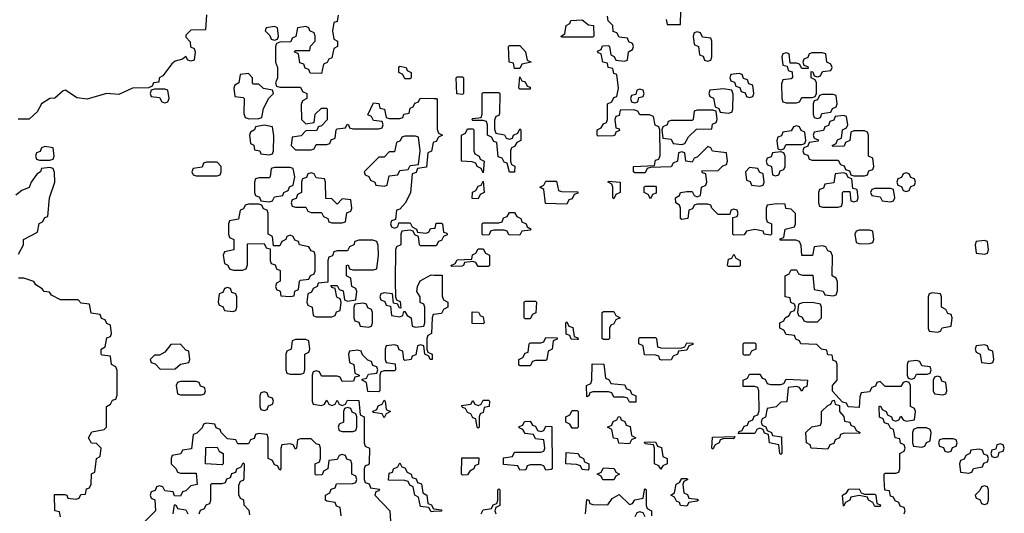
# Model space of a CAD drawing. Header units: inches. Extents: x 2774406 to 2911609, y 892737 to 1000506.
# Tile 12 of 79: x 2798414 to 2802186, y 973220 to 975113. Entities that reach past the tile are written whole.
import ezdxf

# ---------------------------------------------------------------- set-up
doc = ezdxf.new("R2010")
doc.units = ezdxf.units.IN
doc.header["$MEASUREMENT"] = 0
doc.layers.add('C7997', color=7, linetype='Continuous')
doc.layers.add('C8907', color=7, linetype='Continuous')

msp = doc.modelspace()

# ---------------------------------------------------------------- linework, layer by layer
at = {"layer": 'C7997', "color": 6}
for points in [[(2799130, 975132), (2799126, 975074), (2799070, 975072), (2799050, 975054), (2799050, 975046), (2799067.3, 975027.3), (2799068.4, 975008.4), (2799082, 975002), (2799086, 974990), (2799082, 974958), (2799070, 974954), (2799058, 974958), (2799050, 974972), (2799038, 974962), (2799010, 974954), (2798996.4, 974943.6), (2798962, 974898), (2798948.7, 974890), (2798947.3, 974872.7), (2798926, 974870), (2798922, 974858), (2798908, 974852), (2798846, 974850), (2798794, 974826), (2798746, 974830), (2798672.5, 974807.5), (2798633.2, 974813.2), (2798590, 974842), (2798580.4, 974839.6), (2798548.4, 974811.6), (2798530, 974811), (2798498, 974790), (2798481.2, 974758.8), (2798450, 974731.3), (2798408.4, 974731.6)], [(2799634, 975130), (2799630, 975106), (2799618, 975102), (2799612, 975070), (2799618, 975038), (2799631.3, 975030), (2799631.3, 975010), (2799618, 975002), (2799610, 974966), (2799598, 974962), (2799592, 974948), (2799578, 974942), (2799570, 974906), (2799527.3, 974907.3), (2799522, 974922), (2799507.3, 974927.3), (2799502, 974942), (2799487.3, 974947.3), (2799482, 974982), (2799466, 974990), (2799470, 974994), (2799526, 974994), (2799528.4, 975011.6), (2799546, 975030), (2799546, 975050), (2799542, 975062), (2799526, 975070), (2799522, 975082), (2799510, 975086), (2799478, 975082), (2799471.6, 975048.4), (2799458, 975042), (2799452.7, 975027.3), (2799410, 975026), (2799398, 975022), (2799394, 975010), (2799394, 974950), (2799402, 974930), (2799402, 974890), (2799394, 974870), (2799398, 974858), (2799410, 974854), (2799490, 974854), (2799498, 974838), (2799514, 974830), (2799514, 974810), (2799498, 974802), (2799492.7, 974787.3), (2799494, 974730), (2799510, 974714), (2799542, 974718), (2799546, 974750), (2799570, 974774), (2799590, 974774), (2799592, 974770), (2799591.6, 974728.4), (2799570, 974706), (2799558, 974702), (2799552.7, 974687.3), (2799510, 974686), (2799492, 974668), (2799458, 974662), (2799454, 974630), (2799470, 974614), (2799530, 974614), (2799542, 974618), (2799550, 974634), (2799590, 974634), (2799602, 974638), (2799607.3, 974652.7), (2799622, 974658), (2799626, 974690), (2799630, 974694), (2799662, 974698), (2799668.4, 974711.6), (2799674, 974710), (2799678, 974698), (2799690, 974694), (2799790, 974694), (2799802, 974698), (2799806, 974710), (2799802, 974722), (2799770, 974726), (2799762, 974742), (2799748, 974748), (2799770, 974794), (2799790, 974791.3), (2799794, 974774), (2799812, 974770), (2799818, 974738), (2799830, 974734), (2799870, 974734), (2799882, 974738), (2799886, 974750), (2799906, 974754), (2799910, 974774), (2799922, 974778), (2799927.3, 974792.7), (2799942, 974798), (2799948, 974812), (2800000, 974811.2)], [(2800000, 974642.7), (2799998, 974642), (2799991.6, 974608.4), (2799978, 974602), (2799972.7, 974547.3), (2799938, 974542), (2799932.7, 974527.3), (2799918, 974522), (2799911.6, 974448.4), (2799891.1, 974408.9), (2799870, 974386), (2799858, 974382), (2799854, 974346), (2799838, 974342), (2799834, 974330), (2799838, 974318), (2799850, 974314), (2799862, 974318), (2799866, 974334), (2799910, 974334), (2799918, 974318), (2799934, 974310), (2799938, 974298), (2799970, 974294), (2799982, 974298), (2799988.4, 974311.6), (2800000, 974313.2)], [(2798410, 974214), (2798428, 974250), (2798428, 974270), (2798482, 974298), (2798488.4, 974331.6), (2798502, 974338), (2798510, 974354), (2798522, 974358), (2798528.7, 974430), (2798548.7, 974490), (2798547.3, 974527.3), (2798542, 974542), (2798530, 974546), (2798498, 974542), (2798494, 974530), (2798479.6, 974520.4), (2798458, 974490), (2798450.6, 974469.4), (2798422, 974458), (2798399.6, 974440.4)], [(2800000, 974246), (2799950, 974246), (2799946, 974250), (2799942, 974282), (2799927.3, 974287.3), (2799922, 974302), (2799910, 974306), (2799878, 974302), (2799874, 974290), (2799874, 974250), (2799858, 974242), (2799854, 974230), (2799852, 974110), (2799854, 974050), (2799858, 974038), (2799871.6, 974031.6), (2799874, 974006), (2799867.3, 974007.3), (2799862, 974022), (2799846, 974026), (2799842, 974062), (2799810, 974066), (2799798, 974062), (2799794, 974050), (2799798, 974038), (2799812.7, 974032.7), (2799818, 974018), (2799834, 974014), (2799838, 973978), (2799870, 973974), (2799882, 973978), (2799886, 973994), (2799890, 973994), (2799898, 973978), (2799914, 973970), (2799918, 973938), (2799930, 973934), (2799962, 973938), (2799966, 973950), (2799966, 974010), (2799962, 974022), (2799948.4, 974028.4), (2799948, 974050), (2799935.3, 974070), (2799938, 974090), (2799948.7, 974111.3), (2799990, 974134), (2800000, 974133.7)], [(2798570, 973206), (2798566, 973226), (2798548, 973230), (2798547.3, 973292.7), (2798587.3, 973292.7), (2798594, 973290), (2798598, 973278), (2798630, 973274), (2798642, 973278), (2798648.4, 973291.6), (2798666, 973294), (2798670, 973314), (2798682, 973318), (2798688, 973332), (2798688.9, 973371.1), (2798702, 973378), (2798708, 973430), (2798722, 973438), (2798726, 973470), (2798708, 973488), (2798689.3, 973489.3), (2798678, 973510), (2798690, 973532), (2798738, 973542), (2798746, 973550), (2798746, 973630), (2798762, 973638), (2798770, 973654), (2798782, 973658), (2798787.3, 973672.7), (2798787.3, 973767.3), (2798782, 973782), (2798766, 973790), (2798762, 973822), (2798730, 973826), (2798726, 973830), (2798726, 973850), (2798742, 973858), (2798747.3, 973892.7), (2798762, 973898), (2798766, 973910), (2798762, 973942), (2798747.3, 973947.3), (2798742, 973962), (2798727.3, 973967.3), (2798722, 973982), (2798687.3, 973987.3), (2798682, 974022), (2798650, 974026), (2798638, 974038), (2798570, 974038), (2798536.4, 974056.4), (2798528, 974068), (2798508, 974070), (2798500.4, 974080.4), (2798476.4, 974096.4), (2798468.7, 974108.7), (2798430, 974122), (2798410, 974122)], [(2800000, 973982.3), (2799998, 973982), (2799994, 973970), (2799992, 973910), (2799978, 973902), (2799974, 973890), (2799974, 973850), (2799978, 973838), (2799994, 973830), (2799994, 973810), (2799986, 973810), (2799982, 973822), (2799966, 973830), (2799962, 973862), (2799950, 973866), (2799938, 973862), (2799932, 973828), (2799918, 973822), (2799914, 973810), (2799890, 973806), (2799886, 973810), (2799882, 973842), (2799867.3, 973847.3), (2799862, 973862), (2799850, 973866), (2799818, 973862), (2799814, 973850), (2799814, 973810), (2799818, 973798), (2799852.7, 973792.7), (2799854, 973770), (2799850, 973766), (2799810, 973766), (2799798, 973762), (2799794, 973750), (2799794, 973690), (2799790, 973686), (2799747.3, 973687.3), (2799742, 973722), (2799726, 973730), (2799726, 973734), (2799742, 973738), (2799750, 973754), (2799782, 973758), (2799786, 973770), (2799782, 973782), (2799767.3, 973787.3), (2799762, 973802), (2799747.3, 973807.3), (2799727.3, 973827.3), (2799722, 973842), (2799710, 973846), (2799678, 973842), (2799674, 973830), (2799678, 973798), (2799694, 973790), (2799698, 973758), (2799714, 973750), (2799714, 973746), (2799698, 973742), (2799692.7, 973727.3), (2799650, 973726), (2799642, 973742), (2799630, 973746), (2799570, 973746), (2799562, 973762), (2799550, 973766), (2799538, 973762), (2799534, 973750), (2799534, 973650), (2799538, 973638), (2799570, 973634), (2799582, 973638), (2799590, 973654), (2799598, 973638), (2799610, 973634), (2799622, 973638), (2799630, 973654), (2799638, 973638), (2799650, 973634), (2799662, 973638), (2799670, 973654), (2799712.7, 973652.7), (2799718, 973598), (2799734, 973590), (2799734, 973490), (2799738, 973478), (2799754, 973470), (2799752.7, 973412.7), (2799750, 973406), (2799738, 973402), (2799734, 973390), (2799734, 973350), (2799738, 973338), (2799752.7, 973332.7), (2799758, 973318), (2799792.7, 973312.7), (2799790, 973306), (2799778, 973302), (2799774, 973290), (2799832, 973230), (2799834, 973190)], [(2799646, 973210), (2799642, 973242), (2799628, 973248), (2799622, 973262), (2799590, 973266), (2799586, 973270), (2799586, 973290), (2799602, 973298), (2799607.3, 973312.7), (2799622, 973318), (2799627.3, 973332.7), (2799690, 973334), (2799702, 973338), (2799706, 973350), (2799702, 973362), (2799686, 973370), (2799686, 973410), (2799682, 973422), (2799667.3, 973427.3), (2799662, 973442), (2799650, 973446), (2799638, 973442), (2799630, 973426), (2799598, 973422), (2799594, 973390), (2799578, 973382), (2799572.7, 973367.3), (2799550, 973366), (2799546, 973370), (2799546, 973410), (2799562, 973418), (2799566, 973430), (2799566, 973470), (2799562, 973482), (2799550, 973486), (2799530, 973506), (2799490, 973506), (2799478, 973502), (2799474, 973470), (2799470, 973466), (2799462, 973482), (2799450, 973486), (2799418, 973482), (2799414, 973470), (2799414, 973390), (2799410, 973386), (2799402, 973402), (2799390, 973406), (2799382, 973422), (2799366, 973430), (2799366, 973510), (2799362, 973522), (2799330, 973526), (2799318, 973522), (2799312.7, 973507.3), (2799298, 973502), (2799290, 973486), (2799250, 973486), (2799242, 973502), (2799210, 973506), (2799186, 973530), (2799182, 973542), (2799167.3, 973547.3), (2799162, 973562), (2799130, 973566), (2799118, 973562), (2799112.7, 973547.3), (2799092.7, 973527.3), (2799078, 973522), (2799072.7, 973467.3), (2799038, 973462), (2799031.6, 973448.4), (2798998, 973442), (2798994, 973430), (2798994, 973410), (2799014, 973390), (2799018, 973378), (2799030, 973374), (2799090, 973374), (2799094, 973330), (2799070, 973326), (2799050, 973306), (2799038, 973302), (2799030, 973286), (2799007.3, 973287.3), (2799002, 973302), (2798970, 973306), (2798962, 973322), (2798950, 973326), (2798938, 973322), (2798932.7, 973307.3), (2798918, 973302), (2798914, 973290), (2798918, 973278), (2798932, 973272), (2798934, 973230), (2798892.7, 973187.3)], [(2799102, 973218), (2799107.3, 973232.7), (2799122, 973238), (2799128, 973252), (2799142, 973258), (2799146, 973270), (2799146, 973330), (2799150, 973334), (2799190, 973334), (2799202, 973338), (2799207.3, 973352.7), (2799222, 973358), (2799227.3, 973372.7), (2799242, 973378), (2799246, 973390), (2799262, 973398), (2799270, 973414), (2799274, 973410), (2799272.7, 973352.7), (2799270, 973346), (2799258, 973342), (2799252.7, 973327.3), (2799252.7, 973292.7), (2799258, 973278), (2799271.6, 973271.6), (2799272.7, 973252.7), (2799291.6, 973231.6), (2799294, 973214)], [(2800000, 973226.5), (2799990, 973226), (2799982, 973242), (2799950, 973246), (2799942, 973282), (2799928, 973290), (2799922, 973322), (2799908, 973328), (2799902, 973342), (2799890, 973346), (2799827.3, 973347.3), (2799830, 973374), (2799842, 973378), (2799846, 973390), (2799862, 973398), (2799870, 973414), (2799878, 973398), (2799890, 973394), (2799898, 973378), (2799914, 973370), (2799918, 973358), (2799932.7, 973352.7), (2799938, 973338), (2799952.7, 973332.7), (2799958, 973298), (2799974, 973290), (2799978, 973258), (2799992, 973252), (2799998, 973238), (2800000, 973237.7)], [(2799002, 973218), (2799007.3, 973252.7), (2799012.7, 973252.7), (2799018, 973238), (2799050, 973234), (2799058, 973218)]]:
    msp.add_lwpolyline(points, dxfattribs=at)
for points in [[(2799390, 975086), (2799358, 975082), (2799354, 975070), (2799372.7, 975052.7), (2799378, 975038), (2799390, 975034), (2799402, 975038), (2799406, 975050), (2799402, 975082)], [(2799890, 974886), (2799882, 974902), (2799866, 974910), (2799866, 974930), (2799870, 974934), (2799894, 974930), (2799898, 974918), (2799914, 974910), (2799914, 974890), (2799910, 974886)], [(2799290, 974906), (2799258, 974902), (2799254, 974870), (2799238, 974862), (2799234, 974850), (2799238, 974818), (2799270, 974814), (2799274, 974810), (2799272.7, 974752.7), (2799278, 974738), (2799292.7, 974732.7), (2799330, 974734), (2799342, 974738), (2799348.4, 974771.6), (2799368.4, 974811.6), (2799386, 974830), (2799382, 974842), (2799348.4, 974848.4), (2799330, 974866), (2799310, 974866), (2799306, 974870), (2799306, 974890)], [(2798970, 974846), (2798930, 974846), (2798918, 974842), (2798914, 974830), (2798918, 974818), (2798950, 974814), (2798958, 974798), (2798970, 974794), (2798982, 974798), (2798986, 974810), (2798982, 974842)], [(2799350, 974708), (2799318, 974702), (2799314, 974690), (2799298, 974682), (2799294, 974670), (2799298, 974638), (2799311.6, 974631.6), (2799314, 974614), (2799334, 974610), (2799338, 974598), (2799370, 974594), (2799382, 974598), (2799386, 974610), (2799387.3, 974667.3), (2799382, 974702)], [(2799930, 974666), (2799890, 974666), (2799878, 974662), (2799872, 974648), (2799858, 974642), (2799850, 974606), (2799830, 974606), (2799810, 974586), (2799790, 974586), (2799734, 974530), (2799738, 974518), (2799752, 974512), (2799758, 974498), (2799774, 974490), (2799778, 974478), (2799810, 974474), (2799822, 974478), (2799830, 974514), (2799862, 974518), (2799870, 974534), (2799902, 974538), (2799910, 974554), (2799942, 974558), (2799948, 974610), (2799942, 974662)], [(2798510, 974626), (2798498, 974622), (2798492.7, 974607.3), (2798478, 974602), (2798474, 974590), (2798478, 974578), (2798490, 974574), (2798530, 974574), (2798542, 974578), (2798546, 974590), (2798542, 974622)], [(2799170, 974566), (2799130, 974566), (2799118, 974562), (2799112.7, 974547.3), (2799078, 974542), (2799074, 974530), (2799078, 974518), (2799090, 974514), (2799170, 974514), (2799182, 974518), (2799186, 974530), (2799186, 974550)], [(2799450, 974546), (2799390, 974546), (2799378, 974542), (2799374, 974510), (2799370, 974506), (2799330, 974506), (2799318, 974502), (2799314, 974490), (2799314, 974450), (2799318, 974438), (2799332.7, 974432.7), (2799338, 974418), (2799370, 974414), (2799382, 974418), (2799390, 974434), (2799422, 974438), (2799426, 974450), (2799442, 974458), (2799448, 974472), (2799462, 974478), (2799468, 974510), (2799462, 974542)], [(2799530, 974526), (2799518, 974522), (2799512.7, 974507.3), (2799498, 974502), (2799494, 974490), (2799494, 974450), (2799478, 974442), (2799472.7, 974427.3), (2799458, 974422), (2799454, 974410), (2799458, 974398), (2799470, 974394), (2799510, 974394), (2799518, 974378), (2799530, 974374), (2799570, 974374), (2799578, 974358), (2799594, 974350), (2799598, 974338), (2799610, 974334), (2799650, 974334), (2799662, 974338), (2799667.3, 974372.7), (2799682, 974378), (2799686, 974390), (2799682, 974422), (2799650, 974426), (2799630, 974406), (2799610, 974426), (2799587.3, 974427.3), (2799586, 974490), (2799582, 974502), (2799550, 974506), (2799542, 974522)], [(2799330, 974406), (2799290, 974406), (2799278, 974402), (2799272, 974388), (2799258, 974382), (2799252, 974348), (2799218, 974342), (2799214, 974330), (2799214, 974290), (2799218, 974278), (2799234, 974270), (2799234, 974230), (2799198, 974222), (2799194, 974210), (2799198, 974178), (2799212, 974172), (2799218, 974158), (2799232.7, 974152.7), (2799267.3, 974152.7), (2799282, 974158), (2799287.3, 974172.7), (2799287.3, 974252.7), (2799350, 974254), (2799358, 974238), (2799374, 974234), (2799374, 974190), (2799378, 974178), (2799392.7, 974172.7), (2799398, 974158), (2799411.6, 974151.6), (2799412, 974110), (2799398, 974102), (2799394, 974090), (2799398, 974078), (2799411.6, 974071.6), (2799414, 974054), (2799450, 974052), (2799466, 974054), (2799468.4, 974071.6), (2799482, 974078), (2799486, 974110), (2799490, 974114), (2799522, 974118), (2799528, 974132), (2799542, 974138), (2799546, 974150), (2799546, 974210), (2799542, 974222), (2799530, 974226), (2799522, 974242), (2799486, 974250), (2799482, 974262), (2799468, 974268), (2799462, 974282), (2799450, 974286), (2799438, 974282), (2799434, 974270), (2799418, 974262), (2799410, 974246), (2799386, 974246), (2799382, 974282), (2799366, 974290), (2799366, 974370), (2799362, 974382), (2799348, 974388), (2799342, 974402)], [(2799767.3, 974267.3), (2799712.7, 974267.3), (2799698, 974262), (2799694, 974250), (2799678, 974242), (2799670, 974226), (2799630, 974226), (2799618, 974222), (2799612.7, 974207.3), (2799598, 974202), (2799594, 974190), (2799594, 974106), (2799558, 974102), (2799554, 974090), (2799538, 974082), (2799532, 974068), (2799518, 974062), (2799514, 974030), (2799518, 974018), (2799534, 974010), (2799538, 973978), (2799550, 973974), (2799610, 973974), (2799622, 973978), (2799628, 973992), (2799642, 973998), (2799646, 974030), (2799642, 974042), (2799628.4, 974048.4), (2799622, 974082), (2799610, 974086), (2799606, 974094), (2799630, 974094), (2799638, 974078), (2799652.7, 974072.7), (2799658, 974038), (2799670, 974034), (2799702, 974038), (2799706, 974070), (2799702, 974082), (2799686, 974090), (2799682, 974122), (2799666, 974130), (2799666, 974170), (2799672.7, 974172.7), (2799678, 974158), (2799690, 974154), (2799770, 974154), (2799782, 974158), (2799788, 974210), (2799787.3, 974247.3), (2799782, 974262)], [(2799210, 974086), (2799198, 974082), (2799192.7, 974067.3), (2799178, 974062), (2799174, 974030), (2799178, 974018), (2799192.7, 974012.7), (2799198, 973998), (2799230, 973994), (2799242, 973998), (2799246, 974010), (2799246, 974050), (2799242, 974062), (2799227.3, 974067.3), (2799222, 974082)], [(2799730, 974026), (2799698, 974022), (2799694, 974010), (2799694, 973970), (2799698, 973958), (2799712.7, 973952.7), (2799718, 973938), (2799750, 973934), (2799762, 973938), (2799766, 973950), (2799766, 973990), (2799762, 974002), (2799747.3, 974007.3), (2799742, 974022)], [(2799030, 973868), (2798992.7, 973867.3), (2798970, 973838), (2798950, 973826), (2798930, 973826), (2798914, 973810), (2798918, 973798), (2798932.7, 973792.7), (2798952.7, 973772.7), (2799010, 973774), (2799030, 973792), (2799062, 973798), (2799066, 973810), (2799062, 973842), (2799050, 973846)], [(2799510, 973886), (2799470, 973886), (2799458, 973882), (2799454, 973850), (2799438, 973842), (2799434, 973830), (2799434, 973770), (2799438, 973758), (2799450, 973754), (2799490, 973754), (2799502, 973758), (2799506, 973770), (2799506, 973830), (2799522, 973838), (2799526, 973850), (2799522, 973882)], [(2799090, 973726), (2799030, 973726), (2799018, 973722), (2799014, 973710), (2799018, 973678), (2799030, 973674), (2799110, 973674), (2799122, 973678), (2799126, 973690), (2799122, 973702), (2799107.3, 973707.3), (2799102, 973722)], [(2799350, 973686), (2799338, 973682), (2799334, 973670), (2799334, 973630), (2799338, 973618), (2799350, 973614), (2799362, 973618), (2799367.3, 973632.7), (2799382, 973638), (2799386, 973650), (2799382, 973662), (2799367.3, 973667.3), (2799362, 973682)], [(2799810, 973586), (2799802, 973602), (2799770, 973606), (2799766, 973610), (2799782, 973618), (2799787.3, 973632.7), (2799802, 973638), (2799810, 973654), (2799814, 973650), (2799818, 973618), (2799834, 973610), (2799818, 973602)], [(2799670, 973626), (2799658, 973622), (2799654, 973610), (2799654, 973570), (2799638, 973562), (2799634, 973550), (2799638, 973538), (2799650, 973534), (2799690, 973534), (2799702, 973538), (2799706, 973550), (2799706, 973590), (2799702, 973602), (2799687.3, 973607.3), (2799682, 973622)], [(2799190, 973406), (2799126, 973410), (2799127.3, 973472.7), (2799170, 973474), (2799178, 973458), (2799194, 973450), (2799194, 973410)]]:
    msp.add_lwpolyline(points, close=True, dxfattribs=at)
at = {"layer": 'C8907', "color": 6}
for points in [[(2800890, 975114), (2800894, 975094), (2800946, 975094), (2800947.3, 975147.3)], [(2801802, 973218), (2801806, 973230), (2801802, 973242), (2801787.3, 973247.3), (2801782, 973262), (2801767.3, 973267.3), (2801762, 973282), (2801750, 973286), (2801746, 973306), (2801728.4, 973308.4), (2801726, 973350), (2801726, 973370), (2801730, 973374), (2801770, 973374), (2801782, 973378), (2801786, 973390), (2801786, 973450), (2801802, 973458), (2801806, 973470), (2801802, 973482), (2801788.4, 973488.4), (2801786, 973506), (2801768, 973510), (2801762, 973542), (2801750, 973546), (2801742, 973562), (2801727.3, 973567.3), (2801722, 973582), (2801708.4, 973588.4), (2801706, 973630), (2801711.6, 973631.6), (2801718, 973618), (2801734, 973610), (2801738, 973598), (2801754, 973590), (2801758, 973578), (2801770, 973574), (2801782, 973578), (2801790, 973592), (2801798, 973578), (2801810, 973574), (2801842, 973578), (2801846, 973610), (2801842, 973622), (2801826, 973630), (2801826, 973710), (2801822, 973722), (2801810, 973726), (2801798, 973722), (2801790, 973706), (2801730, 973706), (2801710, 973726), (2801698, 973722), (2801692.7, 973707.3), (2801678, 973702), (2801670, 973686), (2801638, 973682), (2801632.7, 973667.3), (2801630, 973626), (2801588, 973628), (2801582, 973642), (2801566, 973646), (2801528, 973688), (2801528, 973710), (2801546, 973730), (2801546, 973790), (2801542, 973802), (2801530, 973806), (2801526, 973826), (2801510, 973828), (2801506, 973846), (2801486, 973850), (2801467.3, 973867.3), (2801406, 973870), (2801402, 973882), (2801387.3, 973887.3), (2801382, 973902), (2801350, 973906), (2801342, 973922), (2801326, 973930), (2801326, 973950), (2801342, 973958), (2801346, 973970), (2801362, 973978), (2801368, 973992), (2801382, 973998), (2801386, 974010), (2801382, 974022), (2801368.4, 974028.4), (2801366, 974046), (2801346, 974050), (2801346, 974130), (2801362, 974138), (2801370, 974154), (2801390, 974154), (2801398, 974138), (2801412.7, 974132.7), (2801452.7, 974132.7), (2801458, 974078), (2801491.6, 974071.6), (2801498, 974058), (2801530, 974054), (2801542, 974058), (2801547.3, 974072.7), (2801547.3, 974107.3), (2801542, 974122), (2801526, 974130), (2801527.3, 974207.3), (2801522, 974222), (2801510, 974226), (2801502, 974242), (2801490, 974246), (2801458, 974242), (2801451.3, 974208.7), (2801410, 974208), (2801407.3, 974247.3), (2801402, 974262), (2801387.3, 974267.3), (2801327.3, 974267.3), (2801327.3, 974272.7), (2801342, 974278), (2801346, 974310), (2801382, 974318), (2801386, 974330), (2801386, 974370), (2801370, 974386), (2801348.9, 974388.9), (2801346, 974406), (2801312.7, 974407.3), (2801278, 974402), (2801274, 974390), (2801274, 974350), (2801278, 974338), (2801294, 974330), (2801294, 974290), (2801290, 974286), (2801266, 974290), (2801262, 974302), (2801230, 974308), (2801198, 974302), (2801190, 974288), (2801150, 974286), (2801146, 974290), (2801146, 974354), (2801162, 974358), (2801166, 974370), (2801162, 974382), (2801150, 974386), (2801138, 974382), (2801134, 974366), (2801090, 974366), (2801066, 974390), (2801062, 974402), (2801050, 974406), (2801010, 974406), (2800998, 974402), (2800992, 974388), (2800978, 974382), (2800974, 974350), (2800950, 974346), (2800946, 974350), (2800946, 974390), (2800942, 974402), (2800928, 974410), (2800926, 974430), (2800942, 974438), (2800946, 974450), (2800970, 974454), (2800990, 974454), (2800998, 974438), (2801010, 974434), (2801022, 974438), (2801026, 974470), (2801042, 974478), (2801046, 974490), (2801042, 974522), (2801030, 974526), (2801027.3, 974532.7), (2801090, 974534), (2801107.3, 974552.7), (2801122, 974558), (2801126, 974570), (2801122, 974602), (2801068.4, 974608.4), (2801062, 974622), (2801050, 974626), (2801010, 974586), (2800998, 974582), (2800990, 974566), (2800966, 974570), (2800962, 974602), (2800950, 974606), (2800938, 974602), (2800934, 974570), (2800918, 974562), (2800910, 974548), (2800830, 974546), (2800818, 974542), (2800810, 974526), (2800770, 974526), (2800766, 974530), (2800766, 974550), (2800846, 974554), (2800850, 974574), (2800862, 974578), (2800868, 974592), (2800866, 974690), (2800862, 974702), (2800848.4, 974708.4), (2800842, 974742), (2800827.3, 974747.3), (2800790, 974748), (2800782, 974762), (2800767.3, 974767.3), (2800714, 974766), (2800710, 974746), (2800698, 974742), (2800694, 974730), (2800698, 974698), (2800710, 974694), (2800712, 974688), (2800698, 974682), (2800694, 974670), (2800687.3, 974667.3), (2800630, 974666), (2800626, 974670), (2800626, 974690), (2800642, 974698), (2800650, 974714), (2800662, 974718), (2800666, 974730), (2800666, 974790), (2800682, 974798), (2800690, 974814), (2800702, 974818), (2800708, 974850), (2800702, 974902), (2800690, 974906), (2800686, 974926), (2800668, 974930), (2800666, 974946), (2800648, 974950), (2800642, 974982), (2800630, 974986), (2800628, 974992), (2800642, 974998), (2800647.3, 975012.7), (2800670, 975014), (2800674, 975010), (2800678, 974978), (2800692, 974972), (2800698, 974958), (2800730, 974954), (2800742, 974958), (2800746, 974990), (2800762, 974998), (2800766, 975010), (2800762, 975022), (2800747.3, 975027.3), (2800742, 975042), (2800710, 975046), (2800702, 975062), (2800687.3, 975067.3), (2800686, 975090), (2800668.4, 975108.4), (2800666, 975126)], [(2800000, 974811.2), (2800011, 974811), (2800012.7, 974807.3), (2800012.7, 974692.7), (2800018, 974678), (2800034, 974670), (2800018, 974662), (2800010, 974646), (2800000, 974642.7)], [(2800000, 974313.2), (2800006, 974314), (2800010, 974332), (2800030, 974332), (2800034, 974330), (2800038, 974298), (2800050, 974294), (2800051.6, 974288.4), (2800038, 974282), (2800030, 974266), (2800018, 974262), (2800010, 974246), (2800000, 974246)], [(2800000, 974133.7), (2800032.7, 974132.7), (2800032.7, 974052.7), (2800038, 974038), (2800054, 974030), (2800054, 974010), (2800038, 974002), (2800030, 973986), (2800000, 973982.3)], [(2800182, 973218), (2800190, 973234), (2800222, 973238), (2800228, 973252), (2800242, 973258), (2800246, 973270), (2800246, 973310), (2800250, 973314), (2800254, 973310), (2800254, 973250), (2800238, 973242), (2800234, 973230), (2800238, 973218)], [(2800582, 973218), (2800587.3, 973272.7), (2800594, 973270), (2800598, 973258), (2800610, 973254), (2800667.3, 973252.7), (2800683.1, 973276.9), (2800710, 973292), (2800750, 973254), (2800762, 973258), (2800770, 973272), (2800802, 973278), (2800808, 973310), (2800810, 973314), (2800814, 973310), (2800814, 973250), (2800818, 973238), (2800834, 973230), (2800834, 973210)], [(2800000, 973237.7), (2800030, 973234), (2800030, 973228), (2800000, 973226.5)], [(2800810, 973206), (2800802, 973222), (2800790, 973226), (2800778, 973222), (2800770, 973206)]]:
    msp.add_lwpolyline(points, dxfattribs=at)
for points in [[(2800490, 975046), (2800488.7, 975050), (2800502, 975058), (2800508, 975090), (2800522, 975098), (2800526, 975110), (2800568.4, 975111.6), (2800592.7, 975092.7), (2800612, 975090), (2800614, 975050), (2800610, 975046)], [(2801010, 975066), (2800998, 975062), (2800994, 975050), (2800998, 975018), (2801014, 975010), (2801018, 974978), (2801032.7, 974972.7), (2801038, 974958), (2801050, 974954), (2801062, 974958), (2801066, 974970), (2801066, 975030), (2801062, 975042), (2801030, 975046), (2801022, 975062)], [(2800310, 974926), (2800306, 974946), (2800288.7, 974950), (2800286, 975010), (2800290, 975014), (2800330, 975014), (2800352, 974990), (2800358, 974958), (2800374, 974950), (2800338, 974942), (2800330, 974926)], [(2801490, 974986), (2801450, 974986), (2801438, 974982), (2801432.7, 974967.3), (2801418, 974962), (2801414, 974950), (2801418, 974938), (2801432.7, 974932.7), (2801434, 974926), (2801410, 974926), (2801402, 974942), (2801390, 974946), (2801366, 974946), (2801362, 974982), (2801350, 974986), (2801338, 974982), (2801334, 974970), (2801338, 974938), (2801354, 974934), (2801358, 974918), (2801372.7, 974912.7), (2801374, 974890), (2801370, 974886), (2801338, 974882), (2801332.7, 974867.3), (2801334, 974810), (2801338, 974798), (2801350, 974794), (2801390, 974794), (2801402, 974798), (2801410, 974814), (2801450, 974814), (2801462, 974818), (2801466, 974830), (2801466, 974870), (2801462, 974882), (2801446, 974890), (2801446, 974914), (2801452.7, 974912.7), (2801458, 974898), (2801470, 974894), (2801482, 974898), (2801490, 974914), (2801522, 974918), (2801526, 974930), (2801522, 974942), (2801506, 974950), (2801502, 974982)], [(2800110, 974826), (2800088.4, 974828.4), (2800086, 974890), (2800090, 974894), (2800110, 974894), (2800114, 974890), (2800114, 974830)], [(2800330, 974846), (2800326, 974850), (2800330, 974894), (2800338, 974878), (2800350, 974874), (2800358, 974858), (2800370, 974854), (2800370, 974846)], [(2801170, 974906), (2801138, 974902), (2801134, 974890), (2801138, 974878), (2801152.7, 974872.7), (2801158, 974858), (2801172.7, 974852.7), (2801178, 974838), (2801192.7, 974832.7), (2801198, 974818), (2801210, 974814), (2801222, 974818), (2801226, 974830), (2801222, 974862), (2801207.3, 974867.3), (2801202, 974882), (2801187.3, 974887.3), (2801182, 974902)], [(2800790, 974846), (2800778, 974842), (2800774, 974826), (2800758, 974822), (2800754, 974810), (2800758, 974798), (2800770, 974794), (2800782, 974798), (2800786, 974814), (2800802, 974818), (2800806, 974830), (2800802, 974842)], [(2801110, 974848), (2801058, 974842), (2801054, 974830), (2801058, 974818), (2801072, 974812), (2801078, 974778), (2801092, 974772), (2801098, 974758), (2801130, 974754), (2801142, 974758), (2801146, 974770), (2801147.3, 974827.3), (2801142, 974842)], [(2800290, 974654), (2800302, 974658), (2800306, 974670), (2800322, 974678), (2800330, 974694), (2800334, 974690), (2800334, 974650), (2800318, 974642), (2800310, 974626), (2800298, 974622), (2800294, 974610), (2800294, 974570), (2800298, 974558), (2800311.1, 974551.1), (2800310, 974528), (2800290, 974528), (2800282, 974562), (2800270, 974566), (2800262, 974582), (2800247.3, 974587.3), (2800242, 974642), (2800230, 974646), (2800222, 974662), (2800206, 974670), (2800206, 974710), (2800202, 974722), (2800190, 974726), (2800150, 974726), (2800146, 974730), (2800150, 974734), (2800182, 974738), (2800186, 974750), (2800186, 974830), (2800190, 974834), (2800250, 974834), (2800254, 974830), (2800252.7, 974752.7), (2800250, 974746), (2800238, 974742), (2800232.7, 974727.3), (2800232.7, 974692.7), (2800238, 974678), (2800271.6, 974671.6), (2800278, 974658)], [(2801530, 974826), (2801490, 974826), (2801478, 974822), (2801470, 974806), (2801458, 974802), (2801454, 974790), (2801454, 974750), (2801458, 974738), (2801470, 974734), (2801482, 974738), (2801487.3, 974752.7), (2801522, 974758), (2801527.3, 974772.7), (2801542, 974778), (2801546, 974790), (2801542, 974822)], [(2801070, 974766), (2801010, 974766), (2800998, 974762), (2800994, 974730), (2800990, 974726), (2800910, 974726), (2800898, 974722), (2800894, 974710), (2800878, 974702), (2800874, 974690), (2800878, 974658), (2800910, 974654), (2800918, 974638), (2800950, 974634), (2800962, 974638), (2800976.4, 974663.6), (2801007.3, 974692.7), (2801066, 974694), (2801068.4, 974711.6), (2801082, 974718), (2801086, 974730), (2801082, 974762)], [(2801570, 974746), (2801538, 974742), (2801532.7, 974727.3), (2801518, 974722), (2801512.7, 974707.3), (2801498, 974702), (2801492.7, 974687.3), (2801458, 974682), (2801454, 974670), (2801458, 974658), (2801472.7, 974652.7), (2801472.7, 974647.3), (2801438, 974642), (2801432.7, 974627.3), (2801418, 974622), (2801414, 974610), (2801418, 974598), (2801432.7, 974592.7), (2801438, 974578), (2801450, 974574), (2801550, 974574), (2801558, 974558), (2801572.7, 974552.7), (2801578, 974538), (2801592.7, 974532.7), (2801598, 974518), (2801610, 974514), (2801650, 974514), (2801662, 974518), (2801667.3, 974532.7), (2801682, 974538), (2801686, 974550), (2801682, 974582), (2801666, 974590), (2801666, 974670), (2801662, 974682), (2801650, 974686), (2801610, 974686), (2801598, 974682), (2801594, 974650), (2801578, 974642), (2801572.7, 974627.3), (2801530, 974626), (2801526, 974630), (2801542, 974638), (2801547.3, 974652.7), (2801562, 974658), (2801566, 974690), (2801582, 974698), (2801586, 974710), (2801582, 974742)], [(2800190, 974526), (2800182, 974542), (2800166, 974550), (2800162, 974562), (2800147.3, 974567.3), (2800106, 974570), (2800106, 974670), (2800122, 974678), (2800130, 974694), (2800150, 974694), (2800154, 974690), (2800154, 974610), (2800158, 974598), (2800174, 974590), (2800178, 974578), (2800194, 974570)], [(2801390, 974706), (2801378, 974702), (2801370, 974686), (2801338, 974682), (2801332.7, 974667.3), (2801318, 974662), (2801314, 974650), (2801318, 974618), (2801330, 974614), (2801342, 974618), (2801350, 974634), (2801410, 974634), (2801422, 974638), (2801426, 974650), (2801422, 974682), (2801407.3, 974687.3), (2801402, 974702)], [(2801330, 974606), (2801298, 974602), (2801292.7, 974587.3), (2801278, 974582), (2801274, 974570), (2801278, 974558), (2801294, 974550), (2801298, 974518), (2801310, 974514), (2801322, 974518), (2801327.3, 974532.7), (2801342, 974538), (2801346, 974550), (2801346, 974590), (2801342, 974602)], [(2801210, 974546), (2801194, 974530), (2801198, 974498), (2801212, 974492), (2801218, 974478), (2801250, 974474), (2801262, 974478), (2801266, 974490), (2801262, 974522), (2801248, 974528), (2801242, 974542)], [(2801570, 974526), (2801538, 974522), (2801532.7, 974487.3), (2801498, 974482), (2801492.7, 974467.3), (2801478, 974462), (2801474, 974450), (2801474, 974410), (2801478, 974398), (2801490, 974394), (2801550, 974394), (2801562, 974398), (2801566, 974410), (2801566, 974450), (2801570, 974454), (2801594, 974454), (2801598, 974418), (2801610, 974414), (2801622, 974418), (2801626, 974430), (2801622, 974462), (2801606, 974466), (2801602, 974502), (2801587.3, 974507.3), (2801582, 974522)], [(2801810, 974526), (2801798, 974522), (2801792.7, 974507.3), (2801778, 974502), (2801774, 974490), (2801778, 974478), (2801792.7, 974472.7), (2801798, 974458), (2801810, 974454), (2801822, 974458), (2801827.3, 974472.7), (2801842, 974478), (2801846, 974490), (2801842, 974502), (2801827.3, 974507.3), (2801822, 974522)], [(2800170, 974426), (2800147.3, 974427.3), (2800148.4, 974451.6), (2800162, 974458), (2800170, 974474), (2800182, 974478), (2800190, 974494), (2800194, 974450), (2800178, 974442)], [(2800510, 974406), (2800428.4, 974408.4), (2800422, 974462), (2800406, 974470), (2800422, 974478), (2800430, 974494), (2800470, 974494), (2800478, 974458), (2800490, 974454), (2800552.7, 974452.7), (2800552.7, 974447.3), (2800538, 974442), (2800530, 974426), (2800518, 974422)], [(2800690, 974426), (2800686, 974430), (2800686, 974470), (2800682, 974482), (2800668, 974490), (2800670, 974494), (2800714, 974490), (2800714, 974450), (2800698, 974442)], [(2800830, 974426), (2800822, 974442), (2800806, 974450), (2800806, 974470), (2800810, 974474), (2800850, 974474), (2800852, 974470), (2800852.7, 974447.3), (2800838, 974442)], [(2801750, 974466), (2801690, 974466), (2801678, 974462), (2801674, 974450), (2801678, 974438), (2801710, 974434), (2801718, 974418), (2801750, 974414), (2801762, 974418), (2801766, 974430), (2801762, 974462)], [(2800330, 974286), (2800288.4, 974288.4), (2800282, 974302), (2800270, 974306), (2800230, 974306), (2800218, 974302), (2800212.7, 974287.3), (2800190, 974286), (2800186, 974290), (2800186, 974330), (2800190, 974334), (2800250, 974334), (2800262, 974338), (2800267.3, 974352.7), (2800282, 974358), (2800290, 974374), (2800310, 974374), (2800318, 974358), (2800334, 974350), (2800338, 974338), (2800354, 974330), (2800358, 974318), (2800374, 974310), (2800370, 974306), (2800338, 974302)], [(2801670, 974306), (2801630, 974306), (2801618, 974302), (2801614, 974290), (2801618, 974258), (2801632.7, 974252.7), (2801670, 974254), (2801682, 974258), (2801686, 974270), (2801682, 974302)], [(2800170, 974166), (2800162, 974182), (2800150, 974186), (2800118, 974182), (2800114, 974170), (2800107.3, 974167.3), (2800070, 974166), (2800066, 974170), (2800082, 974178), (2800090, 974192), (2800146, 974194), (2800148.4, 974211.6), (2800162, 974218), (2800170, 974234), (2800190, 974234), (2800198, 974218), (2800214, 974210), (2800214, 974170), (2800210, 974166)], [(2802110, 974266), (2802078, 974262), (2802074, 974250), (2802078, 974218), (2802110, 974214), (2802122, 974218), (2802126, 974230), (2802122, 974262)], [(2801130, 974166), (2801126, 974170), (2801130, 974194), (2801142, 974198), (2801150, 974214), (2801158, 974198), (2801174, 974190), (2801174, 974170), (2801170, 974166)], [(2801910, 974066), (2801898, 974062), (2801894, 974050), (2801894, 973930), (2801898, 973918), (2801930, 973914), (2801942, 973918), (2801948.4, 973931.6), (2801982, 973938), (2801986, 973970), (2801982, 973982), (2801970, 973986), (2801962, 974002), (2801946, 974010), (2801946, 974050), (2801942, 974062)], [(2800350, 973966), (2800346, 973970), (2800346, 974030), (2800350, 974034), (2800390, 974034), (2800394, 974030), (2800391.6, 973988.4), (2800378, 973982), (2800370, 973966)], [(2801450, 974028), (2801412.7, 974027.3), (2801398, 974022), (2801394, 973990), (2801398, 973978), (2801412, 973972), (2801418, 973958), (2801430, 973954), (2801470, 973954), (2801486, 973970), (2801486, 974010), (2801482, 974022)], [(2800190, 973946), (2800147.3, 973947.3), (2800147.3, 973992.7), (2800171.6, 973991.6), (2800178, 973978), (2800190, 973974), (2800194, 973950)], [(2800650, 973886), (2800646, 973890), (2800646, 973990), (2800650, 973994), (2800690, 973994), (2800698, 973978), (2800714, 973970), (2800698, 973962), (2800690, 973946), (2800678, 973942), (2800674, 973930), (2800674, 973890), (2800670, 973886)], [(2800550, 973886), (2800527.3, 973887.3), (2800522, 973902), (2800507.3, 973907.3), (2800506, 973950), (2800510, 973954), (2800518, 973938), (2800532.7, 973932.7), (2800538, 973898), (2800552.7, 973892.7), (2800554, 973886)], [(2800330, 973786), (2800326, 973790), (2800326, 973810), (2800342, 973818), (2800350, 973834), (2800362, 973838), (2800366, 973870), (2800370, 973874), (2800410, 973874), (2800422, 973878), (2800430, 973894), (2800472.7, 973892.7), (2800472.7, 973887.3), (2800458, 973882), (2800454, 973850), (2800438, 973842), (2800434, 973810), (2800430, 973806), (2800390, 973806), (2800378, 973802), (2800370, 973786)], [(2800947.3, 973852.7), (2800962, 973858), (2800970, 973874), (2800992.7, 973872.7), (2800992.7, 973867.3), (2800978, 973862), (2800970, 973846), (2800938, 973842), (2800934, 973830), (2800918, 973822), (2800910, 973808), (2800872.7, 973807.3), (2800866, 973810), (2800862, 973822), (2800850, 973826), (2800807.3, 973827.3), (2800802, 973862), (2800786, 973870), (2800786, 973890), (2800790, 973894), (2800850, 973894), (2800854, 973890), (2800858, 973858), (2800870, 973854)], [(2801190, 973826), (2801186, 973830), (2801186, 973870), (2801190, 973874), (2801230, 973874), (2801234, 973870), (2801234, 973850), (2801218, 973842), (2801210, 973826)], [(2802110, 973866), (2802078, 973862), (2802074, 973850), (2802078, 973838), (2802094, 973830), (2802098, 973798), (2802130, 973794), (2802142, 973798), (2802146, 973810), (2802142, 973842), (2802127.3, 973847.3), (2802122, 973862)], [(2800750, 973646), (2800742, 973662), (2800730, 973666), (2800690, 973666), (2800682, 973682), (2800670, 973686), (2800610, 973686), (2800598, 973682), (2800594, 973670), (2800587.3, 973667.3), (2800586, 973710), (2800602, 973718), (2800606, 973730), (2800607.3, 973792.7), (2800651.3, 973791.3), (2800658, 973738), (2800672, 973732), (2800678, 973718), (2800732.7, 973712.7), (2800738, 973698), (2800752.7, 973692.7), (2800758, 973678), (2800774, 973670), (2800774, 973646), (2800770, 973646)], [(2801850, 973806), (2801818, 973802), (2801814, 973790), (2801814, 973750), (2801818, 973738), (2801830, 973734), (2801842, 973738), (2801850, 973754), (2801890, 973754), (2801902, 973758), (2801906, 973770), (2801902, 973782), (2801870, 973786), (2801862, 973802)], [(2801290, 973714), (2801330, 973714), (2801342, 973718), (2801350, 973734), (2801432, 973730), (2801430, 973706), (2801418, 973702), (2801410, 973688), (2801402, 973702), (2801390, 973706), (2801358, 973702), (2801352.7, 973647.3), (2801330, 973646), (2801311.6, 973628.4), (2801278, 973622), (2801271.6, 973588.4), (2801258, 973582), (2801254, 973570), (2801258, 973558), (2801272, 973552), (2801278, 973538), (2801294, 973530), (2801298, 973518), (2801332.7, 973512.7), (2801334, 973450), (2801330, 973446), (2801326, 973450), (2801322, 973482), (2801286, 973490), (2801282, 973522), (2801267.3, 973527.3), (2801262, 973542), (2801250, 973546), (2801238, 973542), (2801230, 973526), (2801166, 973526), (2801170, 973534), (2801182, 973538), (2801190, 973554), (2801202, 973558), (2801207.3, 973572.7), (2801222, 973578), (2801228, 973592), (2801242, 973598), (2801247.3, 973612.7), (2801246, 973690), (2801242, 973702), (2801230, 973706), (2801186, 973706), (2801186, 973730), (2801202, 973738), (2801210, 973754), (2801250, 973754), (2801258, 973738), (2801270, 973734), (2801278, 973718)], [(2801930, 973746), (2801918, 973742), (2801914, 973730), (2801914, 973690), (2801918, 973678), (2801950, 973674), (2801962, 973678), (2801966, 973690), (2801962, 973722), (2801947.3, 973727.3), (2801942, 973742)], [(2800170, 973546), (2800166, 973550), (2800162, 973582), (2800150, 973586), (2800142, 973602), (2800130, 973606), (2800122, 973622), (2800110, 973626), (2800106, 973634), (2800142, 973638), (2800150, 973652), (2800158, 973638), (2800170, 973634), (2800182, 973638), (2800190, 973654), (2800210, 973654), (2800214, 973650), (2800212, 973630), (2800194, 973626), (2800190, 973606), (2800178, 973602), (2800174, 973590), (2800174, 973550)], [(2801630, 973526), (2801572.7, 973527.3), (2801558, 973522), (2801554, 973510), (2801538, 973502), (2801532.7, 973487.3), (2801518, 973482), (2801510, 973466), (2801446, 973470), (2801442, 973482), (2801428, 973490), (2801426, 973530), (2801448.4, 973551.6), (2801482, 973558), (2801486, 973570), (2801486, 973610), (2801510, 973634), (2801522, 973638), (2801527.3, 973652.7), (2801534, 973654), (2801538, 973638), (2801554, 973634), (2801554, 973610), (2801571.6, 973591.6), (2801574, 973574), (2801594, 973570), (2801598, 973558), (2801612, 973552), (2801618, 973538), (2801634, 973530)], [(2800530, 973546), (2800522, 973562), (2800506, 973570), (2800506, 973590), (2800522, 973598), (2800530, 973614), (2800550, 973614), (2800554, 973610), (2800554, 973550), (2800550, 973546)], [(2800750, 973486), (2800708.9, 973488.9), (2800706, 973506), (2800688.7, 973508.7), (2800682, 973542), (2800666, 973550), (2800682, 973558), (2800687.3, 973572.7), (2800702, 973578), (2800708.4, 973591.6), (2800714, 973590), (2800718, 973578), (2800732.7, 973572.7), (2800738, 973558), (2800752.7, 973552.7), (2800758, 973518), (2800774, 973510), (2800758, 973502)], [(2800410, 973534), (2800422, 973538), (2800430, 973554), (2800452.7, 973552.7), (2800454, 973390), (2800450, 973388), (2800430, 973386), (2800422, 973402), (2800410, 973406), (2800370, 973406), (2800358, 973402), (2800352.7, 973387.3), (2800330, 973386), (2800322, 973402), (2800267.3, 973407.3), (2800267.3, 973432.7), (2800302, 973438), (2800310, 973454), (2800410, 973454), (2800422, 973458), (2800426, 973470), (2800422, 973502), (2800390, 973506), (2800382, 973522), (2800350, 973526), (2800342, 973542), (2800327.3, 973547.3), (2800327.3, 973552.7), (2800342, 973558), (2800347.3, 973572.7), (2800370, 973574), (2800378, 973558), (2800390, 973554), (2800398, 973538)], [(2801887.3, 973547.3), (2801852.7, 973547.3), (2801838, 973542), (2801834, 973530), (2801834, 973490), (2801838, 973478), (2801870, 973474), (2801882, 973478), (2801888, 973492), (2801902, 973498), (2801906, 973530), (2801902, 973542)], [(2800870, 973388.7), (2800862, 973402), (2800846, 973410), (2800846, 973470), (2800842, 973482), (2800810, 973486), (2800807.3, 973492.7), (2800850, 973494), (2800858, 973478), (2800872.7, 973472.7), (2800878, 973438), (2800894, 973430), (2800894, 973410), (2800878, 973402)], [(2801150, 973506), (2801112.7, 973507.3), (2801098, 973502), (2801094, 973490), (2801078, 973482), (2801070, 973466), (2801066, 973470), (2801068.4, 973511.6), (2801154, 973514)], [(2801990, 973506), (2801950, 973506), (2801938, 973502), (2801934, 973490), (2801938, 973478), (2801952.7, 973472.7), (2801958, 973458), (2801970, 973454), (2801982, 973458), (2801987.3, 973472.7), (2802002, 973478), (2802006, 973490), (2802002, 973502)], [(2802170, 973486), (2802158, 973482), (2802154, 973466), (2802138, 973462), (2802134, 973450), (2802138, 973438), (2802150, 973434), (2802162, 973438), (2802166, 973454), (2802182, 973458), (2802186, 973470), (2802182, 973482)], [(2800590, 973386), (2800568.4, 973388.4), (2800562, 973402), (2800547.3, 973407.3), (2800506, 973410), (2800507.3, 973452.7), (2800554, 973450), (2800558, 973438), (2800574, 973430), (2800578, 973418), (2800594, 973410), (2800594, 973390)], [(2802090, 973466), (2802058, 973462), (2802054, 973450), (2802038, 973442), (2802032, 973428), (2802018, 973422), (2802014, 973410), (2802018, 973378), (2802050, 973374), (2802062, 973378), (2802068.4, 973391.6), (2802102, 973398), (2802107.3, 973412.7), (2802122, 973418), (2802126, 973430), (2802122, 973442), (2802107.3, 973447.3), (2802102, 973462)], [(2800110, 973366), (2800106, 973370), (2800107.3, 973432.7), (2800172.7, 973432.7), (2800171.6, 973408.4), (2800158, 973402), (2800154, 973390), (2800138, 973382), (2800130, 973368)], [(2800690, 973348), (2800648.4, 973348.4), (2800642, 973362), (2800626, 973370), (2800642, 973378), (2800650, 973394), (2800691.6, 973391.6), (2800698, 973378), (2800712, 973370), (2800698, 973362)], [(2800970, 973248), (2800946, 973250), (2800942, 973262), (2800930, 973266), (2800922, 973282), (2800908, 973290), (2800922, 973298), (2800928.4, 973331.6), (2800942, 973338), (2800950, 973354), (2800970, 973354), (2800974, 973350), (2800958, 973342), (2800954, 973330), (2800958, 973298), (2800972, 973292), (2800978, 973278), (2801010, 973274), (2801014, 973270), (2801010, 973266), (2800978, 973262)], [(2801650, 973294), (2801690, 973294), (2801694, 973290), (2801698, 973258), (2801712, 973252), (2801710, 973246), (2801690, 973246), (2801682, 973262), (2801666, 973270), (2801662, 973282), (2801630, 973288), (2801598, 973282), (2801594, 973270), (2801578, 973262), (2801570, 973248), (2801566, 973290), (2801582, 973298), (2801590, 973312), (2801630, 973314), (2801638, 973298)], [(2802110, 973326), (2802098, 973322), (2802092.7, 973307.3), (2802074, 973290), (2802078, 973278), (2802092.7, 973272.7), (2802098, 973258), (2802110, 973254), (2802122, 973258), (2802126, 973270), (2802126, 973310), (2802122, 973322)]]:
    msp.add_lwpolyline(points, close=True, dxfattribs=at)

doc.saveas('drawing.dxf')
